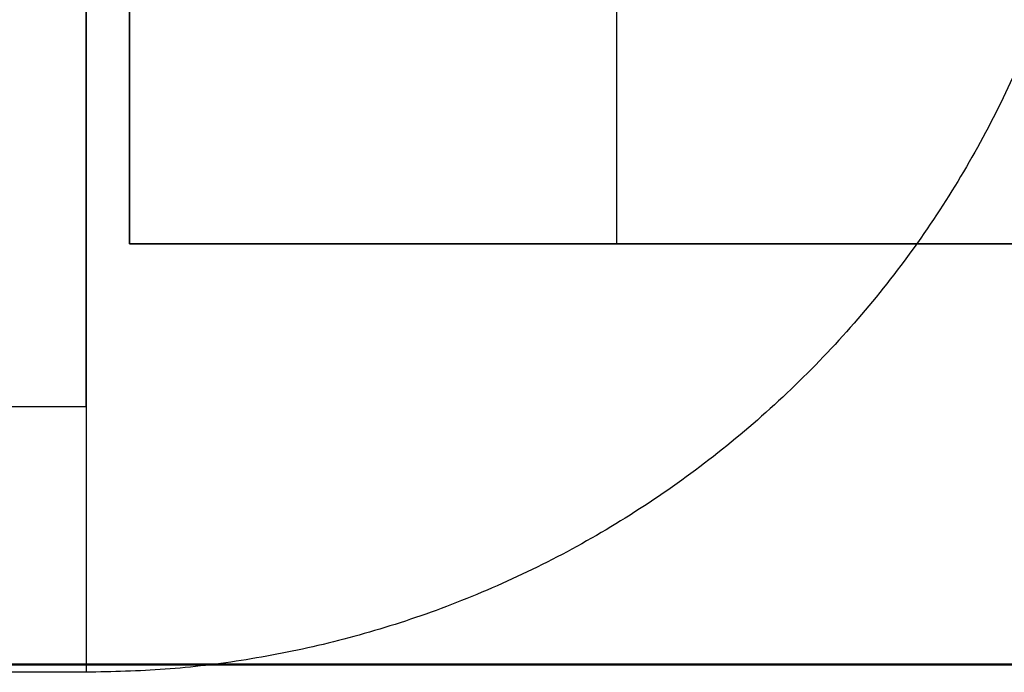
# Model space of a CAD drawing. Header units: millimetres. Extents: x -659 to 534, y -17 to 14.
# Tile 217 of 256: x 454 to 466, y -17 to -10. Entities that reach past the tile are written whole.
import ezdxf

# ---------------------------------------------------------------- set-up
doc = ezdxf.new("R2010")
doc.units = ezdxf.units.MM
doc.layers.add('METAL NEGRO', color=7, linetype='Continuous')

msp = doc.modelspace()

# ---------------------------------------------------------------- linework, layer by layer
at = {"layer": 'METAL NEGRO'}
for p, q in [((455.74, 0.786, 1118.334), (455.74, -12.214, 1118.328)), ((455.74, -12.214, 1118.081), (455.74, 0.786, 1118.081)), ((461.24, -12.214, 1117.828), (461.24, 0.786, 1117.834)), ((455.25, -7.784, 16.16), (455.25, -14.048, 16.16)), ((455.74, -12.214, 1118.078), (466.74, -12.214, 1118.078)), ((461.24, -12.214, 1117.828), (461.24, -12.214, 1118.328)), ((324.94, -16.96, 1109.075), (533.94, -16.96, 1109.075))]:
    msp.add_line(p, q, dxfattribs=at)
at = {"layer": 'METAL NEGRO', "extrusion": (-1, 0, 0)}
for radius, start, end in [(8.5, 0, 180), (8.5, 180, 0), (11.5, 270, 0)]:
    msp.add_arc((5.548, 16.16, -455.25), radius, start, end, dxfattribs=at)
at = {"layer": 'METAL NEGRO', "extrusion": (1, 0, 0)}
msp.add_arc((-5.548, 16.16, 455.25), 11.5, 90, 180, dxfattribs=at)
at = {"layer": 'METAL NEGRO'}
for points in [[(455.74, -12.214, 1117.828), (455.74, 0.786, 1117.834)], [(466.74, -12.214, 1117.828), (455.74, -12.214, 1117.828)], [(455.74, -12.214, 1118.328), (455.74, -12.214, 1117.828)], [(455.74, -12.214, 1118.328), (466.74, -12.214, 1118.328)], [(453.75, -14.048, 16.16), (455.25, -14.048, 16.16)], [(533.94, -16.955, 1099.825), (324.94, -16.955, 1099.825)], [(324.94, -16.964, 1118.325), (533.94, -16.964, 1118.325)], [(455.25, -17.048, 16.16), (453.75, -17.048, 16.16)]]:
    msp.add_open_spline(points, degree=1, dxfattribs=at)
for points, weights in [([(455.25, -5.548, 27.66), (455.25, -17.048, 27.66), (455.25, -17.048, 16.16)], [1, 0.707106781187, 1]), ([(466.528, -7.798, 16.16), (464.682, -17.048, 16.16), (455.25, -17.048, 16.16)], [0.931934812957, 0.746414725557, 1])]:
    msp.add_rational_spline(points, weights, degree=2, dxfattribs=at)

doc.saveas('drawing.dxf')
